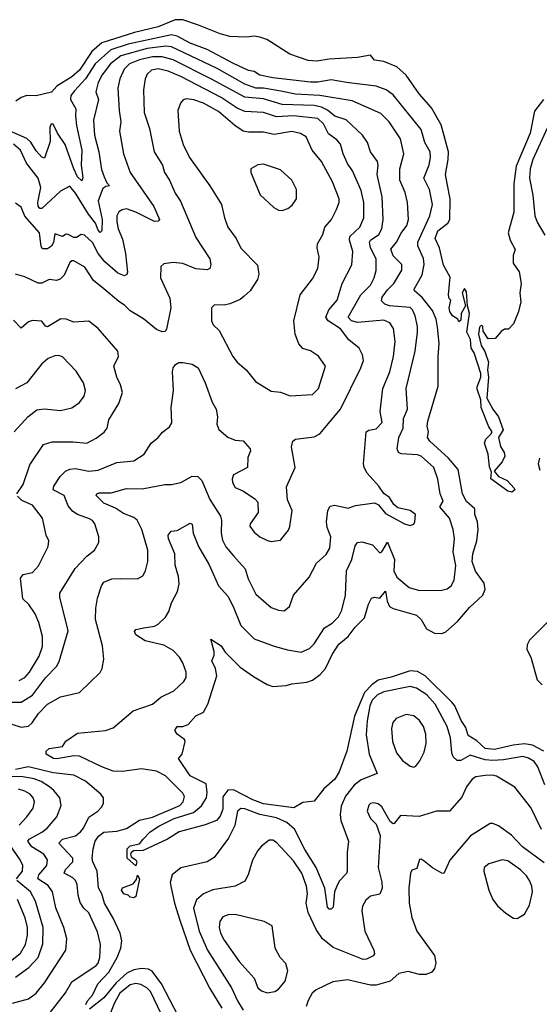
# Model space of a CAD drawing. Extents: x 1246230 to 1426786, y 660032 to 763141.
# Tile 15 of 256: x 1256387 to 1259153, y 676936 to 682179. Entities that reach past the tile are written whole.
import ezdxf

# ---------------------------------------------------------------- set-up
doc = ezdxf.new("R2010")
doc.units = 0

msp = doc.modelspace()

# ---------------------------------------------------------------- linework, layer by layer
at = {"layer": '0CON10XD'}
for points in [[(1259175.5, 681755), (1259127.9, 681692.1), (1259105.1, 681574.9), (1259030.5, 681399.5), (1259017.2, 681305), (1259017.3, 681155), (1258988, 681045), (1258998.6, 681005), (1259023.8, 680955), (1259013, 680923), (1259013, 680883), (1259045.8, 680835.8), (1259055.6, 680775), (1259048.8, 680725), (1259053.8, 680675), (1259040.7, 680619.3), (1259015, 680560), (1258988.3, 680531.7), (1258968.3, 680531.7), (1258950.7, 680519.3), (1258917.7, 680482.3), (1258880.7, 680480.7), (1258855, 680520), (1258852.5, 680545), (1258845, 680552.5), (1258835, 680542.5), (1258830, 680505), (1258842.7, 680445), (1258862.9, 680412.9), (1258883.1, 680355), (1258877.7, 680315), (1258883.4, 680276.6), (1258873.5, 680163.5), (1258905, 680105.5), (1258935.8, 680065), (1258960.6, 679995), (1258935.6, 679954.4), (1258946.1, 679906.1), (1258966.5, 679875), (1258970, 679855), (1258955, 679825.6), (1258912.5, 679775), (1258936.2, 679746.2), (1258982.2, 679725), (1259020, 679685), (1259022.7, 679675), (1259006, 679664), (1258985, 679669.2), (1258894.2, 679735), (1258899.3, 679769.3), (1258888.3, 679798.3), (1258880.4, 679865), (1258861.8, 679925), (1258868.9, 679945), (1258895, 679972), (1258902.5, 679985), (1258885, 680012), (1258843.1, 680115), (1258842.1, 680155), (1258822, 680212), (1258821.8, 680225), (1258842.2, 680275), (1258841.9, 680295), (1258806.5, 680405), (1258790.7, 680430.8), (1258786, 680476), (1258767.3, 680515), (1258781.9, 680615), (1258770, 680655), (1258765, 680730), (1258755, 680747.5), (1258742.5, 680725), (1258760, 680655), (1258737.5, 680615), (1258735, 680580), (1258725, 680570), (1258720, 680585), (1258691.7, 680601.7), (1258677.5, 680625), (1258673.8, 680645), (1258682.5, 680685), (1258673.3, 680695), (1258668.8, 680715), (1258678.3, 680808.3), (1258642.6, 680872.6), (1258622.6, 680965), (1258598.4, 681015), (1258612.8, 681055), (1258665.3, 681095), (1258676, 681115), (1258677.8, 681225), (1258662.8, 681307.2), (1258653.7, 681355), (1258668.6, 681435), (1258668.9, 681475), (1258629.9, 681619.9), (1258579.3, 681709.3), (1258513.1, 681785), (1258444.7, 681884.7), (1258395, 681928.6), (1258325, 681956.7), (1258275, 681964), (1258255, 681990), (1258185, 681978.2), (1258035, 681969.6), (1257968.3, 681958.3), (1257922.4, 681962.4), (1257825.7, 681995.7), (1257703.6, 682073.6), (1257665, 682086.7), (1257635, 682091.2), (1257595, 682086.2), (1257505, 682089.2), (1257455, 682103.1), (1257339.5, 682150.5), (1257255, 682179.1), (1257215, 682179.2), (1257125, 682141.2), (1256998.7, 682111.3), (1256825, 682056.3), (1256770.8, 682009.2), (1256705, 681910.4), (1256665, 681875.6), (1256585.8, 681825), (1256556.3, 681793.7), (1256475, 681773.8), (1256425, 681776), (1256395, 681765.6), (1256366.3, 681745)], [(1259177.1, 678285), (1259116.4, 678316.4), (1259075, 678324), (1259013.6, 678316.4), (1258915, 678292.5), (1258865, 678297.7), (1258819.9, 678339.9), (1258775, 678368.1), (1258761.2, 678411.2), (1258737.5, 678447.5), (1258703.9, 678525), (1258687.8, 678545), (1258544.8, 678685), (1258505, 678708), (1258465, 678712.5), (1258365, 678678.9), (1258295, 678662.5), (1258261.7, 678638.3), (1258223.3, 678596.7), (1258169.6, 678470.4), (1258127.8, 678285), (1258087.8, 678175), (1258065, 678135.8), (1258006.1, 678083.9), (1257955, 678018), (1257895, 678011.2), (1257847, 677983), (1257684.5, 678004.5), (1257628.9, 678025), (1257525, 678078.5), (1257495, 678077.1), (1257468.8, 678041.2), (1257468.9, 677975), (1257455, 677938.6), (1257435, 677915.6), (1257375, 677891.8), (1257236, 677854), (1257174.2, 677815.8), (1257045, 677755.5), (1256995, 677754.5), (1256980.8, 677745), (1256977.1, 677735), (1256981.5, 677721.5), (1257005.9, 677705.9), (1257011.4, 677695), (1257005, 677673.3), (1256959.2, 677715), (1256959.5, 677765), (1256975, 677780), (1257025, 677790.5), (1257044.7, 677815), (1257081.6, 677855), (1257127.3, 677885), (1257209.5, 677925), (1257312.8, 677957.2), (1257355.9, 677994.1), (1257381.4, 678035), (1257385.7, 678065), (1257379.7, 678109.7), (1257295, 678153.5), (1257232.5, 678245), (1257251.7, 678268.3), (1257268, 678335), (1257265, 678346.2), (1257226.2, 678375), (1257213.3, 678395), (1257225, 678416), (1257255, 678416), (1257284.1, 678425.9), (1257325, 678472.5), (1257365, 678492), (1257389.2, 678535), (1257437.3, 678685), (1257430, 678725), (1257410, 678765), (1257422.3, 678795), (1257422.8, 678815), (1257405, 678880), (1257460.6, 678845), (1257480.6, 678810.6), (1257561.6, 678731.6), (1257631.5, 678681.5), (1257705, 678638.9), (1257735, 678629.5), (1257805, 678634.4), (1257836.4, 678643.6), (1257915, 678652.1), (1257945, 678663.1), (1257987.3, 678692.7), (1258015, 678724.7), (1258050.6, 678799.4), (1258085.9, 678854.1), (1258136.5, 678895), (1258173.4, 678945), (1258222.7, 678995), (1258243.4, 679066.6), (1258260.5, 679099.5), (1258275, 679104.3), (1258305, 679099.5), (1258335, 679135.6), (1258343.4, 679083.4), (1258356.2, 679055), (1258375, 679043.4), (1258498.6, 679008.6), (1258523.8, 678985), (1258551.8, 678935), (1258595, 678912.7), (1258635, 678910.9), (1258655, 678920), (1258716.8, 678975), (1258781.2, 679048.8), (1258852.2, 679115), (1258864.7, 679145), (1258859.5, 679179.5), (1258812.6, 679242.6), (1258795.9, 679295), (1258798.8, 679335), (1258820.7, 679405), (1258826.9, 679465), (1258823.8, 679505), (1258809.3, 679545), (1258810, 679575), (1258765, 679614.6), (1258744.3, 679655), (1258721.6, 679785), (1258670.3, 679845), (1258571.2, 679935), (1258557.9, 679955), (1258563.3, 679985), (1258555.8, 680015), (1258558.8, 680041.2), (1258615, 680227.5), (1258614, 680385), (1258619.8, 680455), (1258611.8, 680541.8), (1258604.8, 680585), (1258585, 680630.3), (1258530.1, 680700.1), (1258488.6, 680735), (1258486.9, 680745), (1258529.3, 680820.7), (1258539.3, 680875), (1258537.1, 680907.1), (1258506.8, 680975), (1258507.1, 680995), (1258570, 681135), (1258585.3, 681195), (1258568.2, 681275), (1258537.7, 681335), (1258567.1, 681407.1), (1258574.2, 681445), (1258572.2, 681475), (1258543.4, 681525), (1258524.4, 681594.4), (1258375, 681778.4), (1258337.8, 681805), (1258285, 681824.7), (1258126.7, 681845), (1258045, 681858.4), (1257975, 681846.7), (1257935, 681846.5), (1257735, 681870.4), (1257665, 681884.3), (1257635, 681902.5), (1257605, 681909.3), (1257525, 681946.4), (1257385, 682019.8), (1257295, 682054.4), (1257225, 682092.1), (1257195, 682098), (1256965, 682048.6), (1256871.9, 682018.1), (1256789.7, 681945), (1256737.3, 681865), (1256678.6, 681801.3)], [(1256740, 676935), (1256748.9, 676955), (1256774.6, 676985.4), (1256803.5, 677045), (1256861.8, 677108.2), (1256905.9, 677185), (1256925.9, 677235.9), (1256930.9, 677275), (1256922.9, 677315), (1256885.1, 677395.1), (1256838.2, 677475), (1256825, 677524.3), (1256806.1, 677556.1), (1256800.5, 677645), (1256776.1, 677695), (1256772.9, 677715), (1256777.8, 677765), (1256789.7, 677805), (1256807.5, 677832.5), (1256835, 677852.8), (1256905, 677857.8), (1256955, 677871.9), (1257025, 677916.2), (1257095, 677932.4), (1257240.4, 677995), (1257258.1, 678015), (1257263.7, 678043.7), (1257255, 678060.4), (1257163.1, 678153.1), (1257115, 678178.5), (1257035, 678190.2), (1256935, 678176), (1256885, 678178.2), (1256825, 678201.4), (1256705, 678257.1), (1256675, 678259.3), (1256585, 678242.7), (1256566.7, 678245), (1256529.2, 678269.2), (1256527.5, 678285), (1256545, 678298.2), (1256615, 678310), (1256632.2, 678337.8), (1256695, 678380), (1256843.9, 678393.9), (1256885, 678407.7), (1256991.8, 678498.2), (1257095, 678534.5), (1257138.3, 678571.7), (1257207.1, 678605), (1257261.4, 678655), (1257272.6, 678677.4), (1257273.6, 678705), (1257256.2, 678755), (1257237.9, 678785), (1257205, 678820.4), (1257155, 678848.2), (1257055, 678871.8), (1257005, 678903.1), (1256999.2, 678920.8), (1257005, 678932), (1257048.5, 678941.5), (1257105, 678950), (1257125, 678960), (1257162.8, 678997.2), (1257181.6, 679028.4), (1257195.2, 679074.8), (1257226.9, 679135), (1257236.7, 679175), (1257232, 679215), (1257214.6, 679275), (1257213.3, 679335), (1257180, 679415), (1257178.1, 679435), (1257194.4, 679455.6), (1257225, 679460), (1257295, 679498), (1257305, 679492.5), (1257311.5, 679445), (1257339.6, 679375), (1257395, 679276.2), (1257445.5, 679165.5), (1257495, 679109.2), (1257523.6, 679055), (1257564, 678954), (1257635, 678883.3), (1257742.7, 678842.7), (1257813.6, 678823.7), (1257885, 678811.2), (1257929.3, 678830.7), (1257955.5, 678855), (1258008.9, 678941.1), (1258050.8, 678965), (1258085, 679000), (1258102.2, 679035), (1258120.7, 679115), (1258126.9, 679245), (1258155.9, 679305), (1258172.7, 679377.3), (1258185, 679395.6), (1258208.9, 679398.9), (1258265, 679382.2), (1258305, 679340), (1258315, 679346.5), (1258345, 679396.9), (1258382.8, 679305), (1258378.6, 679245), (1258395, 679210.5), (1258460, 679155), (1258515, 679140), (1258635, 679141.9), (1258661.7, 679148.3), (1258683.3, 679165), (1258700, 679195), (1258707.9, 679272.1), (1258695.4, 679345), (1258702.1, 679415), (1258694.5, 679465), (1258674.6, 679525), (1258622.7, 679585), (1258642.1, 679615), (1258626, 679655), (1258612.1, 679732.1), (1258590.8, 679795), (1258525, 679855.9), (1258505, 679862.2), (1258417.5, 679867.5), (1258404.4, 679875), (1258396.5, 679895), (1258404.7, 679955.3), (1258429.2, 680005), (1258429.7, 680055), (1258451, 680105), (1258443.8, 680215), (1258491.6, 680415), (1258504.2, 680515), (1258504.7, 680545), (1258492.3, 680602.3), (1258478.2, 680635), (1258465, 680646.5), (1258356.1, 680656.1), (1258330, 680665), (1258312.6, 680682.6), (1258317.4, 680702.6), (1258345, 680741.6), (1258379.4, 680775), (1258421.8, 680845), (1258421.5, 680875), (1258375, 680921.1), (1258362.6, 680957.4), (1258393.2, 680995), (1258417.4, 681042.6), (1258447.5, 681082.5), (1258456.6, 681115), (1258451.4, 681205), (1258438.5, 681258.5), (1258410, 681325), (1258410, 681385), (1258431.1, 681465), (1258413.8, 681545), (1258353.6, 681635), (1258309.6, 681679.6), (1258156.8, 681746.8), (1257985, 681775.7), (1257855, 681782), (1257777.9, 681797.9), (1257685, 681814.6), (1257645, 681815.4), (1257585, 681835.2), (1257439, 681919), (1257195.4, 682035.4), (1257165, 682037.4), (1257065, 682026.2), (1256925, 681987.5), (1256871.6, 681945), (1256826.4, 681885), (1256805.8, 681845), (1256792.5, 681795), (1256807.3, 681755), (1256780.9, 681645), (1256784.8, 681565.2), (1256808.6, 681475), (1256822.4, 681382.4), (1256837.5, 681342.5), (1256851.2, 681311.2), (1256866, 681295), (1256845, 681291.2), (1256829.5, 681280.5), (1256805.8, 681215), (1256826.7, 681115), (1256824.6, 681055.4), (1256815, 681046.5), (1256805, 681057.7), (1256791.6, 681095), (1256753, 681142.9), (1256685, 681255.4), (1256655, 681293.1), (1256605, 681265.6), (1256505, 681174.5), (1256495, 681173.8), (1256486.3, 681186.3), (1256484.5, 681205), (1256499.6, 681285), (1256485.2, 681335.2), (1256423.9, 681415), (1256391.5, 681485), (1256355, 681516.5)], [(1256345, 678428.1), (1256395, 678411.8), (1256435, 678416.9), (1256453.9, 678435), (1256486.9, 678485), (1256535, 678534), (1256605, 678573.5), (1256705, 678596.9), (1256816.6, 678703.4), (1256826.9, 678725), (1256834.6, 678775), (1256827.7, 678845), (1256791.2, 678985), (1256792.7, 679045), (1256801.7, 679098.3), (1256822.9, 679165), (1256836, 679184), (1256877.9, 679202.1), (1256925, 679203.1), (1257015, 679202.5), (1257042.7, 679217.3), (1257057.5, 679245), (1257068.6, 679295), (1257069.1, 679355), (1257038.2, 679465), (1257012.3, 679515), (1256995, 679529.1), (1256940.4, 679550.4), (1256898, 679578), (1256835, 679605.2), (1256794.6, 679645), (1256797.1, 679655), (1256810.3, 679659.7), (1256875, 679660), (1256955, 679682.5), (1257038.5, 679681.5), (1257160, 679705), (1257195, 679703.5), (1257245, 679715.6), (1257305, 679748.6), (1257335, 679746.7), (1257357.3, 679725), (1257400, 679625), (1257456.2, 679535), (1257461.5, 679515), (1257460, 679445), (1257467.7, 679407.7), (1257485, 679372.5), (1257525, 679324.5), (1257586.8, 679255), (1257602.6, 679202.6), (1257645, 679120), (1257725, 679049.4), (1257765, 679034.3), (1257795, 679032), (1257824, 679055), (1257844.4, 679115), (1257928.7, 679211.3), (1257967.9, 679285), (1258018, 679332), (1258038.2, 679365), (1258043.2, 679425), (1258024.1, 679475), (1258020, 679505), (1258027.3, 679565), (1258040.4, 679589.6), (1258065, 679594.5), (1258135, 679577.5), (1258175, 679591.9), (1258275, 679607.5), (1258296.4, 679596.4), (1258335, 679550), (1258435, 679494), (1258465, 679486.2), (1258485, 679493.8), (1258491.2, 679505), (1258494.2, 679545), (1258465, 679565.4), (1258399.3, 679579.3), (1258378.6, 679598.6), (1258355.3, 679635.3), (1258325.8, 679655.8), (1258299.4, 679695), (1258236.7, 679765), (1258220, 679795), (1258217.9, 679815), (1258230.9, 679985), (1258246.2, 679993.8), (1258285, 680000.4), (1258317.4, 680035), (1258306.2, 680093.8), (1258320, 680215), (1258357.2, 680305), (1258377.5, 680385), (1258386, 680465), (1258377.5, 680535), (1258357.8, 680565), (1258325, 680579.7), (1258185, 680566.8), (1258154, 680575), (1258135.3, 680595), (1258203.2, 680715), (1258254.7, 680765), (1258274.7, 680805), (1258284.6, 680844.6), (1258285, 680906.2), (1258254.8, 680965), (1258248.6, 680995), (1258255, 681006), (1258298.5, 681035), (1258315.3, 681065), (1258321.2, 681115), (1258315.8, 681235.8), (1258289.7, 681355), (1258295.7, 681404.3), (1258291.8, 681425), (1258255.3, 681475), (1258239.1, 681525), (1258211.5, 681565), (1258125.9, 681645.9), (1258065, 681666.2), (1258025, 681698.1), (1257994, 681714), (1257955, 681721.8), (1257785, 681728.5), (1257685, 681758.3), (1257585, 681766.6), (1257407.7, 681862.3), (1257205, 681965.9), (1257145, 681981.4), (1257095, 681981.1), (1257025, 681966), (1256972, 681945), (1256944, 681915), (1256920.9, 681865), (1256910.3, 681815), (1256916, 681695), (1256926.1, 681635), (1256918.7, 681585), (1256940.4, 681465), (1256975, 681365.8), (1257100.8, 681185), (1257130.8, 681115), (1257124.3, 681105.7), (1257105, 681103.8), (1257005.2, 681155.2), (1256955, 681172.4), (1256932.5, 681167.5), (1256914.3, 681155.7), (1256905.2, 681134.8), (1256904.5, 681104.5)], [(1256758.3, 679521.7), (1256695, 679543.8), (1256670.4, 679560.4), (1256645, 679590.8), (1256623.5, 679645), (1256566.2, 679675), (1256569.2, 679695), (1256602.3, 679747.7), (1256631.4, 679775), (1256653.6, 679786.4), (1256685, 679789.1), (1256755, 679775.3), (1256805, 679780.3), (1256905, 679822.1), (1256995, 679829.5), (1257050, 679865), (1257088, 679925), (1257125, 679954.2), (1257146.6, 679983.4), (1257185, 680012), (1257197.3, 680032.7), (1257194.5, 680115), (1257205.5, 680205), (1257200, 680305), (1257204, 680325), (1257216.8, 680343.2), (1257235, 680354.2), (1257255, 680353.3), (1257305, 680344.4), (1257337.1, 680325), (1257375.3, 680245.3), (1257412.1, 680142.1), (1257433.3, 680105), (1257440, 680065), (1257437.5, 680025), (1257447.7, 679997.7), (1257495, 679956.2), (1257535, 679940), (1257577.5, 679937.5), (1257613.3, 679895), (1257616.1, 679883.9), (1257601.7, 679848.3), (1257600, 679795), (1257525, 679756), (1257517.8, 679735), (1257520, 679715), (1257535, 679688.6), (1257578.9, 679668.9), (1257638.5, 679628.5), (1257655, 679610), (1257655.8, 679555), (1257614.4, 679495), (1257612.1, 679482.1), (1257635, 679450), (1257665, 679425.8), (1257705.5, 679405.5), (1257725, 679401.4), (1257775, 679407.5), (1257818.3, 679461.7), (1257825, 679480), (1257837.5, 679565), (1257813.2, 679623.2), (1257807.7, 679692.3), (1257854, 679795), (1257834.2, 679905), (1257841.2, 679935), (1257855, 679946), (1257955, 679958.6), (1257985, 679974.2), (1258095.4, 680104.6), (1258203.8, 680325), (1258217.1, 680365), (1258212.5, 680395), (1258195, 680430), (1258139.4, 680475), (1258095, 680532.3), (1258030, 680575), (1258017.5, 680595), (1258033.6, 680635), (1258076.4, 680685), (1258104.6, 680775), (1258155.3, 680874.7), (1258160.7, 680945), (1258143.4, 681005), (1258144.6, 681025), (1258198.6, 681075), (1258219.5, 681125), (1258219.5, 681205), (1258205, 681269.2), (1258158.7, 681375), (1258133, 681413), (1258109.3, 681465), (1258095, 681516.7), (1258075, 681539.6), (1258031.1, 681571.1), (1258004.8, 681625), (1257975, 681653.9), (1257845, 681667.3), (1257755, 681661.7), (1257685.3, 681684.7), (1257585, 681690.7), (1257545, 681707.4), (1257460, 681765), (1257245, 681876.3), (1257176.9, 681905), (1257125, 681917), (1257089.5, 681910.5), (1257065, 681889.4), (1257054.6, 681865), (1257046.3, 681806.3), (1257049.6, 681685), (1257079.1, 681599.1), (1257103.3, 681475), (1257147.1, 681405), (1257158.2, 681365), (1257185.5, 681325), (1257215.6, 681255), (1257242.7, 681212.7), (1257325, 681018.6), (1257399.5, 680905), (1257404.3, 680875), (1257399.2, 680855), (1257385, 680848.1), (1257325, 680853.3), (1257255, 680881.8), (1257204.5, 680885.5), (1257155, 680879.2), (1257138.8, 680865), (1257137.1, 680805), (1257187.2, 680697.2), (1257192.5, 680645), (1257169.3, 680530.7), (1257161.7, 680518.3), (1257145, 680516.7), (1257115, 680530), (1257046.9, 680586.9), (1256975, 680629.4), (1256945, 680660), (1256915, 680678.2), (1256836, 680746), (1256780, 680790), (1256735, 680860.9), (1256675, 680894.5), (1256665, 680895.5), (1256655, 680886.7), (1256625, 680819.1), (1256605, 680798.9), (1256585, 680790), (1256543.9, 680796.1), (1256505, 680776.2), (1256485, 680777.1), (1256415, 680810), (1256365, 680823.8)], [(1256678.6, 681801.3), (1256659.5, 681775), (1256658.4, 681755), (1256686.7, 681705), (1256683.9, 681666.1), (1256689.8, 681615), (1256718.6, 681485), (1256714.5, 681404.5), (1256722.7, 681337.3), (1256718.5, 681321.5), (1256695, 681342.8), (1256675, 681385.3), (1256629.5, 681515), (1256588, 681575), (1256565, 681622.5), (1256555.3, 681625.3), (1256547.1, 681605), (1256549.7, 681530.3), (1256518.9, 681441.1), (1256505, 681447.8), (1256475, 681481.7), (1256446.6, 681526.6), (1256426.3, 681546.3), (1256275, 681612.1)], [(1257826.1, 680176.1), (1257945, 680184.3), (1257978, 680215), (1258015.6, 680335), (1257977.9, 680387.9), (1257935, 680416), (1257895, 680428.8), (1257872.4, 680452.4), (1257853.3, 680505), (1257846.7, 680575), (1257880, 680715), (1257945, 680799.2), (1257974.4, 680855), (1257980.5, 680915), (1257970.9, 680965), (1257972.9, 680985), (1258000.9, 681035), (1258011.5, 681075), (1258046.7, 681115), (1258072.5, 681165), (1258087.1, 681205), (1258086.9, 681225), (1258052.5, 681315), (1257993.1, 681425), (1257943.6, 681485), (1257911.4, 681555), (1257882.6, 681572.6), (1257835, 681583.8), (1257741.3, 681568.7), (1257685, 681579.7), (1257605, 681580), (1257576.2, 681586.2), (1257533.1, 681615), (1257445, 681690), (1257365, 681734.7), (1257315, 681752.8), (1257275, 681757.3), (1257257.9, 681752.1), (1257242.9, 681735), (1257228.5, 681695), (1257235.4, 681585), (1257257.9, 681515), (1257290.9, 681445), (1257398.9, 681295), (1257461.9, 681195), (1257476.7, 681125), (1257495.6, 681075), (1257539.2, 681015), (1257565, 680962), (1257652.5, 680872.5), (1257660, 680825), (1257653.3, 680795), (1257614.6, 680735.4), (1257582.3, 680707.7), (1257560.6, 680689.4), (1257505, 680666.5), (1257475, 680659.2), (1257425, 680661.2), (1257408.8, 680645), (1257407.5, 680575), (1257418, 680555), (1257449.2, 680525), (1257522.5, 680385), (1257545, 680356), (1257592.5, 680315), (1257643, 680253), (1257725, 680200.8), (1257775, 680195.8), (1257826.1, 680176.1)], [(1259204.7, 681625), (1259118.1, 681435), (1259104.3, 681384.3), (1259101.1, 681335), (1259119.3, 681245), (1259128.6, 681135), (1259141.5, 681101.5), (1259182.5, 681032.5)], [(1257785, 681164), (1257815, 681174), (1257837.9, 681192.1), (1257860, 681225), (1257861.4, 681275), (1257835.4, 681325.4), (1257775, 681380.6), (1257685, 681410), (1257655, 681405.8), (1257617.5, 681385), (1257618, 681365), (1257666.6, 681246.6), (1257739.3, 681179.3), (1257765, 681164.2), (1257785, 681164)], [(1256904.5, 681104.5), (1256911.3, 681065), (1256935, 681010.8), (1256950.8, 680935), (1256961.1, 680835), (1256958.2, 680821.7), (1256944.7, 680815.3), (1256909.6, 680829.6), (1256840.5, 680890.5), (1256805.2, 680935), (1256775, 680992.5), (1256732.4, 681032.4), (1256715, 681034.6), (1256689.8, 681020.2), (1256675, 681018.8), (1256645, 681035.4), (1256635, 681036.4), (1256615, 681024.4), (1256575, 681039.5), (1256566.5, 680993.5), (1256556.2, 680973.8), (1256535, 680958.4), (1256509, 680959), (1256502.3, 680972.3), (1256492.9, 681045), (1256415, 681132.5), (1256395, 681180.8), (1256365, 681202.5)], [(1256924.4, 680235), (1256903.8, 680275), (1256889.2, 680335), (1256913.8, 680385), (1256910, 680415), (1256804.4, 680535), (1256755, 680573.3), (1256675, 680568.9), (1256635, 680584.4), (1256606.8, 680586.8), (1256535, 680544.2), (1256525, 680548), (1256504.7, 680574.7), (1256455, 680577.2), (1256435, 680570.4), (1256395, 680536.2), (1256355, 680578.8)], [(1256357.8, 679985), (1256430, 680065), (1256477.8, 680102.2), (1256517.1, 680107.1), (1256605, 680099.1), (1256665, 680112.9), (1256705, 680140), (1256731.1, 680175), (1256737.3, 680205), (1256726.4, 680246.4), (1256688.3, 680308.3), (1256614.6, 680384.6), (1256595, 680391.8), (1256575, 680390), (1256538.8, 680375), (1256505, 680346.7), (1256424.6, 680245.4), (1256365.5, 680214.5)], [(1256372.5, 679655), (1256405.4, 679705), (1256440.7, 679809.3), (1256513.5, 679916.5), (1256559.4, 679930.6), (1256671.7, 679931.7), (1256745, 679924.6), (1256795, 679950.5), (1256837.3, 679982.7), (1256853.4, 680005), (1256861.9, 680048.1), (1256915.6, 680135), (1256934.2, 680195), (1256924.4, 680235)], [(1259154.7, 679845), (1259146.9, 679815), (1259155, 679780)], [(1256385, 678660), (1256414.2, 678675.8), (1256440, 678705), (1256490.5, 678789.5), (1256508.2, 678841.8), (1256508.8, 678895), (1256489.9, 678969.9), (1256470, 679015), (1256436.4, 679065), (1256403.8, 679095), (1256391.5, 679205), (1256405.4, 679224.6), (1256455, 679235.6), (1256488.3, 679271.7), (1256539.2, 679375), (1256542.5, 679405), (1256528, 679435), (1256509.6, 679525), (1256455.6, 679595), (1256398.5, 679618.5), (1256375, 679641.4)], [(1256325, 678545.2), (1256395, 678544.7), (1256455, 678582.8), (1256524.1, 678675), (1256582.9, 678735), (1256598.1, 678761.9), (1256645.6, 678925), (1256600.5, 679105), (1256601.9, 679125), (1256683, 679257), (1256745, 679322.1), (1256785.6, 679355), (1256808.1, 679395), (1256808.9, 679425), (1256786.9, 679495), (1256775, 679512.5), (1256758.3, 679521.7)], [(1259195, 678969.4), (1259101.4, 678875), (1259088.7, 678851.3), (1259086.7, 678825), (1259107.9, 678785), (1259141.9, 678665), (1259167.7, 678637.7)], [(1259182.3, 678105), (1259145, 678201.4), (1259125, 678228.5), (1259095, 678247.6), (1259065, 678256.7), (1258962, 678238), (1258904.8, 678235.2), (1258865, 678238.5), (1258785, 678263.4), (1258735, 678234.6), (1258715, 678234.4), (1258695, 678254.4), (1258687.4, 678275), (1258679.7, 678355), (1258661.9, 678415), (1258598.6, 678535), (1258555, 678584.1), (1258499.6, 678619.6), (1258465, 678629.3), (1258325, 678600.4), (1258292.2, 678585), (1258262.7, 678555), (1258250.3, 678525), (1258236.1, 678445), (1258232.1, 678372.1), (1258248.2, 678268.2), (1258290, 678165), (1258205, 678132), (1258167.1, 678102.9), (1258121.4, 678045), (1258098.6, 677991.4), (1258093.3, 677946.7), (1258096.7, 677915), (1258138.2, 677805), (1258130.9, 677745), (1258130, 677645), (1258127.3, 677632.7), (1258088.5, 677591.5), (1258074.6, 677565), (1258063.8, 677535), (1258055, 677454.2), (1258045, 677442.7), (1258035, 677442.7), (1258025, 677454.4), (1258011.1, 677555), (1257965.1, 677665.1), (1257905, 677761.3), (1257849.3, 677869.3), (1257809.1, 677905), (1257755, 677929.6), (1257665, 677946.5), (1257585, 677977.2), (1257565, 677979.4), (1257547.3, 677965), (1257532.1, 677887.9), (1257499.4, 677820.6), (1257422.2, 677717.8), (1257384.5, 677695.5), (1257245, 677663.6), (1257198.1, 677625), (1257189.1, 677585), (1257193.1, 677556.9), (1257210.7, 677475), (1257239.8, 677385), (1257294.8, 677225), (1257399.7, 677019.7), (1257463.8, 676915)], [(1258485, 678200), (1258495, 678204), (1258517.4, 678232.6), (1258540.5, 678279.5), (1258551.1, 678325), (1258549.3, 678375), (1258536, 678415), (1258515, 678447.5), (1258485, 678472.5), (1258445, 678480), (1258391.2, 678458.8), (1258372.8, 678437.2), (1258365.5, 678404.5), (1258371.8, 678335), (1258393.6, 678275), (1258425, 678234.4), (1258465, 678204.3), (1258485, 678200)], [(1256543.6, 676886.4), (1256631.8, 676998.2), (1256665, 677056.4), (1256795, 677143.8), (1256805, 677155.8), (1256813.1, 677185), (1256816.9, 677255), (1256802, 677322), (1256755, 677423.1), (1256728.6, 677448.6), (1256709.2, 677479.2), (1256698.3, 677518.3), (1256693.9, 677573.9), (1256684.5, 677595), (1256670.4, 677610.4), (1256623.8, 677635), (1256630.8, 677655), (1256670.4, 677695), (1256670.4, 677715), (1256596.5, 677795), (1256615.7, 677815), (1256685, 677834.2), (1256711.5, 677855), (1256727.3, 677875), (1256755, 677933.5), (1256802.9, 677965), (1256823.6, 677986.4), (1256834.2, 678005), (1256834, 678035), (1256820, 678055), (1256737.1, 678125), (1256675, 678155.9), (1256565, 678169.1), (1256435, 678200.5), (1256365, 678186)], [(1256348.3, 676941.7), (1256435, 676966.2), (1256474.5, 676995), (1256519.2, 677050.8), (1256632.5, 677225), (1256638.5, 677285), (1256622.5, 677345), (1256580.1, 677450.1), (1256561.6, 677535), (1256539.8, 677569.8), (1256483.4, 677605), (1256488.6, 677625), (1256531.8, 677675), (1256534.6, 677705), (1256516.2, 677735), (1256452.2, 677775), (1256431.1, 677805), (1256437.1, 677815), (1256505, 677852.4), (1256533.8, 677875), (1256585.3, 677934.7), (1256607.3, 677995), (1256601.1, 678035), (1256569.6, 678075), (1256545.4, 678095), (1256502.1, 678122.1), (1256465, 678136.5), (1256405, 678148), (1256215, 678150.2)], [(1259165, 677867.1), (1259108.5, 677985), (1259022.1, 678092.1), (1258925, 678151.3), (1258905, 678156.9), (1258865.3, 678155.3), (1258815, 678147.2), (1258795, 678135.4), (1258765.5, 678095), (1258741.2, 678038.8), (1258675, 677964.4), (1258605, 677964.2), (1258514.1, 677935.9), (1258415, 677941.1), (1258381.2, 677898.8), (1258375, 677897.5), (1258359.9, 677909.9), (1258315, 677987.5), (1258295, 678003.1), (1258271.2, 678008.8), (1258255, 678005.8), (1258245, 677996.2), (1258236, 677965), (1258255, 677926.2), (1258284, 677895), (1258305.4, 677835.4), (1258296.1, 677665), (1258315, 677587.5), (1258316.7, 677555), (1258305, 677523.3), (1258255, 677511.4), (1258229.8, 677490.2), (1258211.7, 677458.3), (1258208.1, 677435), (1258223.6, 677325), (1258272.7, 677225), (1258275.5, 677205), (1258268.8, 677195), (1258233.2, 677176.8), (1258215, 677175.6), (1258055, 677238.2), (1257999.2, 677285), (1257965.4, 677335), (1257922.9, 677425), (1257912.1, 677475), (1257920, 677525), (1257914.6, 677565), (1257888.7, 677635), (1257845, 677700.9), (1257755, 677798.6), (1257735, 677810), (1257715, 677810), (1257675, 677779.2), (1257654.4, 677755), (1257626, 677704), (1257603.6, 677625), (1257585, 677592.9), (1257533.8, 677566.2), (1257415, 677545.4), (1257365, 677523.8), (1257327.6, 677492.4), (1257311.8, 677448.2), (1257343.4, 677325), (1257386.8, 677225), (1257514, 677025), (1257546, 676955), (1257576.9, 676905)], [(1256385, 677890), (1256425.4, 677935), (1256458.7, 677981.3), (1256465.4, 678015), (1256458.8, 678035), (1256442.7, 678055), (1256415, 678071.6), (1256381.2, 678081.2)], [(1259179.5, 677689.5), (1259063.8, 677775), (1259005, 677837.3), (1258935, 677887.5), (1258905, 677899.4), (1258891.5, 677898.5), (1258786.6, 677833.4), (1258676, 677704), (1258645, 677633.8), (1258635, 677634), (1258585, 677663.1), (1258539.4, 677699.4), (1258525, 677708.6), (1258515, 677707.5), (1258500.3, 677659.7), (1258475, 677650), (1258467.5, 677635), (1258458.9, 677555), (1258460.7, 677475), (1258475, 677398.8), (1258501.2, 677325), (1258595, 677196.2), (1258602.9, 677155), (1258595, 677126.7), (1258581.7, 677108.3), (1258550, 677095), (1258515, 677095.7), (1258455, 677110.6), (1258405, 677101.1), (1258360, 677060), (1258285, 677037.6), (1258255, 677038.4), (1258133, 677067), (1258054.5, 677055.5), (1257965, 677013.8), (1257943.3, 676995), (1257923.3, 676956.7), (1257912.9, 676925)], [(1256370.3, 677605), (1256402.4, 677645), (1256404.2, 677675), (1256390, 677705), (1256334.1, 677785)], [(1259035, 677392.5), (1259075, 677416.9), (1259100, 677465), (1259116.4, 677535), (1259112.9, 677565), (1259100.8, 677595), (1259085, 677620.5), (1259052.4, 677652.4), (1258985, 677700), (1258955, 677705.4), (1258883.8, 677685), (1258860, 677665), (1258858.1, 677645), (1258884.4, 677545), (1258905.6, 677495), (1258930.9, 677460.9), (1258975, 677421.4), (1259015, 677395.7), (1259035, 677392.5)], [(1256365, 677081.3), (1256436.9, 677133.1), (1256485, 677185.5), (1256511, 677259), (1256513.2, 677345), (1256471.7, 677485), (1256445.3, 677535), (1256371.8, 677595)], [(1256995, 677503.8), (1256975, 677507.5), (1256965, 677517.5), (1256942.5, 677525), (1256929.2, 677545), (1256935, 677555.8), (1256991.7, 677578.3), (1257008.3, 677601.7), (1257015, 677623.3), (1257025.5, 677605), (1257005, 677510), (1256995, 677503.8)], [(1256345, 677172), (1256391, 677209), (1256418.4, 677255), (1256428.6, 677305), (1256428.1, 677345), (1256416.8, 677396.8), (1256376.1, 677495)], [(1257705, 676997.5), (1257745, 677004.2), (1257765, 677016.2), (1257800.9, 677059.1), (1257814.3, 677115), (1257803.7, 677153.7), (1257774.3, 677185), (1257747.5, 677235), (1257731.2, 677355), (1257688.2, 677378.2), (1257535, 677415.4), (1257496.4, 677413.6), (1257468.2, 677401.8), (1257451.8, 677378.2), (1257448.9, 677345), (1257456.1, 677315), (1257475, 677278.5), (1257556.1, 677165), (1257634.5, 677075), (1257655, 677024.2), (1257675, 677007.5), (1257705, 676997.5)], [(1257230.2, 676875), (1257142.5, 677045), (1257092.6, 677112.6), (1257072.9, 677122.9), (1257035, 677126.7), (1256995, 677119.2), (1256958, 677102), (1256900.1, 677049.9), (1256835, 676970.8), (1256759.7, 676910.3)], [(1257140.5, 676885), (1257084.2, 677004.2), (1257064.5, 677024.5), (1257031.9, 677041.9), (1257005, 677047), (1256975, 677040.2), (1256920.7, 676995), (1256891.6, 676945), (1256868, 676882)]]:
    msp.add_lwpolyline(points, dxfattribs=at)

doc.saveas('drawing.dxf')
